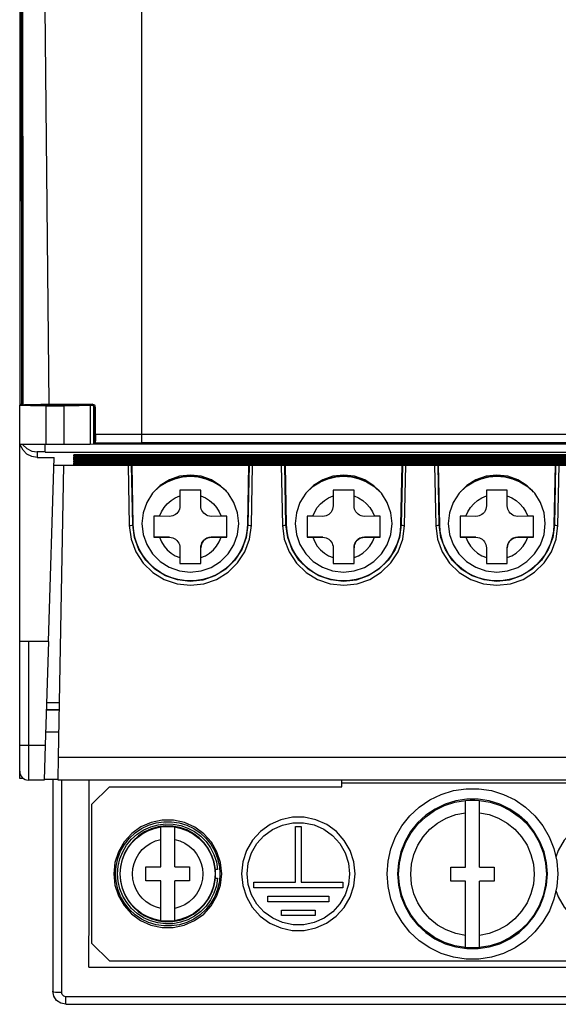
# Model space of a CAD drawing. Extents: x 0 to 420, y 0 to 297.
# Tile 13 of 27: x 186 to 202, y 114 to 143. Entities that reach past the tile are written whole.
import ezdxf

# ---------------------------------------------------------------- set-up
doc = ezdxf.new("R2010")
doc.units = 0
doc.header["$LTSCALE"] = 23.1
doc.layers.get('0').update_dxf_attribs({"linetype": 'CONTINUOUS'})

msp = doc.modelspace()

# ---------------------------------------------------------------- linework, layer by layer
at = {"color": 7, "linetype": 'CONTINUOUS'}
for p, q in [((189.633, 178.954), (189.633, 130.589)), ((186.16, 177.973), (186.192, 131.675)), ((186.193, 131.675), (186.161, 177.973)), ((186.133, 176.71), (186.133, 131.675)), ((186.192, 131.69), (186.133, 131.69)), ((186.133, 120.964), (186.133, 131.668)), ((186.192, 131.675), (186.193, 131.675)), ((186.193, 131.675), (186.225, 131.686)), ((186.663, 131.681), (186.658, 131.675)), ((186.663, 131.681), (186.75, 131.684)), ((186.663, 131.673), (186.663, 131.681)), ((186.742, 131.698), (186.965, 131.699)), ((186.883, 131.653), (187.408, 131.653)), ((186.883, 131.653), (186.883, 130.555)), ((186.965, 131.699), (188.211, 131.699)), ((187.408, 130.555), (187.408, 131.653)), ((187.515, 131.684), (187.602, 131.681)), ((187.602, 131.681), (187.607, 131.673)), ((187.602, 131.681), (187.602, 131.673)), ((188.158, 131.667), (188.115, 131.663)), ((188.158, 131.667), (188.179, 131.679)), ((188.158, 131.667), (188.158, 130.556)), ((188.211, 131.699), (188.174, 131.687)), ((188.174, 131.672), (188.225, 131.673)), ((188.25, 131.648), (188.25, 130.561)), ((188.261, 131.637), (188.274, 131.587)), ((188.274, 131.587), (188.311, 131.599)), ((188.274, 131.587), (188.275, 130.565)), ((188.311, 130.84), (188.311, 131.599)), ((188.311, 130.84), (189.633, 130.839)), ((189.633, 130.839), (218.633, 130.839)), ((186.218, 130.556), (186.227, 130.537)), ((186.862, 130.33), (186.862, 130.555)), ((186.883, 130.555), (187.408, 130.555)), ((188.158, 130.556), (188.25, 130.561)), ((188.25, 130.561), (209.512, 130.561)), ((188.275, 130.565), (188.299, 130.589)), ((188.275, 130.565), (217.782, 130.565)), ((188.299, 130.589), (189.633, 130.589)), ((218.633, 130.589), (189.633, 130.589)), ((186.862, 130.33), (186.633, 130.33)), ((186.633, 130.33), (186.633, 130.172)), ((186.862, 130.323), (218.933, 130.323)), ((187.686, 130.251), (216.929, 130.251)), ((187.699, 130.251), (187.686, 130.251)), ((187.686, 130.205), (187.686, 130.251)), ((216.916, 130.251), (187.699, 130.251)), ((186.633, 130.172), (187.123, 130.172)), ((186.961, 124.894), (187.127, 130.172)), ((187.686, 130.205), (187.828, 130.213)), ((216.929, 130.205), (187.686, 130.205)), ((187.686, 130.191), (216.929, 130.191)), ((187.699, 130.191), (187.686, 130.191)), ((187.686, 130.145), (187.686, 130.191)), ((187.686, 130.145), (187.828, 130.153)), ((216.929, 130.145), (187.686, 130.145)), ((187.686, 130.13), (216.929, 130.13)), ((187.699, 130.13), (187.686, 130.13)), ((187.686, 130.084), (187.686, 130.13)), ((187.686, 130.084), (187.828, 130.092)), ((216.929, 130.084), (187.686, 130.084)), ((187.686, 130.07), (216.929, 130.07)), ((187.699, 130.07), (187.686, 130.07)), ((187.686, 130.024), (187.686, 130.07)), ((187.686, 130.024), (187.828, 130.032)), ((216.929, 130.024), (187.686, 130.024)), ((187.686, 130.009), (216.929, 130.009)), ((187.699, 130.009), (187.686, 130.009)), ((187.686, 129.963), (187.686, 130.009)), ((187.686, 129.963), (187.828, 129.971)), ((216.929, 129.963), (187.686, 129.963)), ((216.916, 130.191), (187.699, 130.191)), ((216.916, 130.13), (187.699, 130.13)), ((216.916, 130.07), (187.699, 130.07)), ((216.916, 130.009), (187.699, 130.009)), ((187.12, 129.955), (217.133, 129.955)), ((187.123, 129.955), (217.133, 129.955)), ((187.387, 129.955), (187.24, 121.575)), ((189.245, 129.955), (189.279, 128.222)), ((189.379, 128.236), (189.345, 129.955)), ((189.394, 128.238), (189.36, 129.955)), ((192.705, 129.955), (192.671, 128.238)), ((192.72, 129.955), (192.686, 128.236)), ((192.786, 128.222), (192.82, 129.955)), ((193.645, 129.955), (193.679, 128.222)), ((193.779, 128.236), (193.745, 129.955)), ((193.794, 128.238), (193.76, 129.955)), ((197.105, 129.955), (197.071, 128.238)), ((197.12, 129.955), (197.086, 128.236)), ((197.186, 128.222), (197.22, 129.955)), ((198.045, 129.955), (198.079, 128.222)), ((198.179, 128.236), (198.145, 129.955)), ((198.194, 128.238), (198.16, 129.955)), ((201.505, 129.955), (201.471, 128.238)), ((201.52, 129.955), (201.486, 128.236)), ((201.586, 128.222), (201.62, 129.955)), ((189.993, 129.193), (190.007, 129.209)), ((191.333, 129.233), (190.733, 129.233)), ((190.733, 129.233), (190.733, 128.782)), ((191.333, 128.782), (191.333, 129.233)), ((192.079, 129.185), (192.057, 129.21)), ((194.393, 129.193), (194.407, 129.209)), ((195.733, 129.233), (195.133, 129.233)), ((195.133, 129.233), (195.133, 128.782)), ((195.733, 128.782), (195.733, 129.233)), ((196.479, 129.185), (196.457, 129.21)), ((198.793, 129.193), (198.807, 129.209)), ((200.133, 129.233), (199.533, 129.233)), ((199.533, 129.233), (199.533, 128.782)), ((200.133, 128.782), (200.133, 129.233)), ((200.879, 129.185), (200.857, 129.21)), ((190.147, 128.483), (189.983, 128.483)), ((189.983, 128.483), (189.983, 127.883)), ((190.433, 128.482), (190.147, 128.483)), ((191.918, 128.483), (191.633, 128.482)), ((192.083, 128.483), (191.918, 128.483)), ((192.083, 127.883), (192.083, 128.483)), ((194.547, 128.483), (194.383, 128.483)), ((194.383, 128.483), (194.383, 127.883)), ((194.833, 128.482), (194.547, 128.483)), ((196.318, 128.483), (196.033, 128.482)), ((196.483, 128.483), (196.318, 128.483)), ((196.483, 127.883), (196.483, 128.483)), ((198.947, 128.483), (198.783, 128.483)), ((198.783, 128.483), (198.783, 127.883)), ((199.233, 128.482), (198.947, 128.483)), ((200.718, 128.483), (200.433, 128.482)), ((200.883, 128.483), (200.718, 128.483)), ((200.883, 127.883), (200.883, 128.483)), ((189.379, 128.236), (189.394, 128.238)), ((192.671, 128.238), (192.686, 128.236)), ((193.779, 128.236), (193.794, 128.238)), ((197.071, 128.238), (197.086, 128.236)), ((198.179, 128.236), (198.194, 128.238)), ((201.471, 128.238), (201.486, 128.236)), ((190.433, 127.883), (189.983, 127.883)), ((189.983, 127.883), (190.147, 127.883)), ((190.147, 127.883), (190.433, 127.882)), ((190.433, 127.882), (190.433, 127.883)), ((191.633, 127.882), (191.918, 127.883)), ((192.083, 127.883), (191.633, 127.883)), ((191.633, 127.883), (191.633, 127.882)), ((191.918, 127.883), (192.083, 127.883)), ((194.833, 127.883), (194.383, 127.883)), ((194.383, 127.883), (194.547, 127.883)), ((194.547, 127.883), (194.833, 127.882)), ((194.833, 127.882), (194.833, 127.883)), ((196.033, 127.882), (196.318, 127.883)), ((196.483, 127.883), (196.033, 127.883)), ((196.033, 127.883), (196.033, 127.882)), ((196.318, 127.883), (196.483, 127.883)), ((199.233, 127.883), (198.783, 127.883)), ((198.783, 127.883), (198.947, 127.883)), ((198.947, 127.883), (199.233, 127.882)), ((199.233, 127.882), (199.233, 127.883)), ((200.433, 127.882), (200.718, 127.883)), ((200.883, 127.883), (200.433, 127.883)), ((200.433, 127.883), (200.433, 127.882)), ((200.718, 127.883), (200.883, 127.883)), ((190.733, 127.582), (190.733, 127.133)), ((191.333, 127.133), (191.333, 127.582)), ((195.133, 127.582), (195.133, 127.133)), ((195.733, 127.133), (195.733, 127.582)), ((199.533, 127.582), (199.533, 127.133)), ((200.133, 127.133), (200.133, 127.582)), ((190.733, 127.133), (191.333, 127.133)), ((195.133, 127.133), (195.733, 127.133)), ((199.533, 127.133), (200.133, 127.133)), ((186.961, 124.894), (186.133, 124.894)), ((186.383, 124.894), (186.383, 120.916)), ((186.961, 124.894), (186.867, 121.914)), ((186.899, 122.934), (187.264, 122.934)), ((187.264, 122.934), (186.899, 122.934)), ((187.267, 123.135), (186.905, 123.135)), ((187.253, 122.292), (186.879, 122.292)), ((186.867, 121.914), (186.836, 120.916)), ((187.24, 121.575), (187.229, 120.918)), ((187.24, 121.575), (216.755, 121.575)), ((186.244, 120.964), (186.133, 120.964)), ((186.836, 120.916), (186.383, 120.916)), ((187.229, 120.929), (186.836, 120.929)), ((187.083, 120.937), (187.083, 114.856)), ((187.229, 120.918), (216.755, 120.918)), ((187.333, 120.918), (187.333, 114.825)), ((195.383, 120.724), (195.383, 120.918)), ((188.208, 120.224), (188.708, 120.724)), ((188.708, 120.724), (188.708, 120.726)), ((188.708, 120.724), (195.383, 120.724)), ((207.883, 120.826), (195.383, 120.826)), ((188.208, 116.224), (188.208, 120.224)), ((198.933, 118.419), (198.933, 120.333)), ((199.333, 118.419), (199.333, 120.333)), ((190.183, 118.423), (190.183, 119.57)), ((190.583, 118.423), (190.583, 119.57)), ((194.053, 119.586), (194.213, 119.586)), ((194.053, 117.986), (194.053, 119.586)), ((194.213, 119.586), (194.213, 117.986)), ((189.758, 118.423), (190.183, 118.423)), ((189.758, 118.023), (189.758, 118.423)), ((190.583, 118.423), (191.008, 118.423)), ((191.008, 118.423), (191.008, 118.023)), ((198.508, 118.419), (198.933, 118.419)), ((198.508, 118.019), (198.508, 118.419)), ((199.333, 118.419), (199.758, 118.419)), ((199.758, 118.419), (199.758, 118.019)), ((191.815, 118.35), (191.752, 118.35)), ((191.752, 118.1), (191.815, 118.1)), ((190.183, 118.024), (189.758, 118.024)), ((190.183, 118.023), (189.758, 118.023)), ((190.183, 116.877), (190.183, 118.023)), ((191.008, 118.024), (190.583, 118.024)), ((191.008, 118.023), (190.583, 118.023)), ((190.583, 116.877), (190.583, 118.023)), ((192.853, 117.986), (194.053, 117.986)), ((192.853, 117.826), (192.853, 117.986)), ((195.413, 117.826), (192.853, 117.826)), ((194.213, 117.986), (195.413, 117.986)), ((195.413, 117.986), (195.413, 117.826)), ((198.933, 118.019), (198.508, 118.019)), ((198.933, 116.106), (198.933, 118.019)), ((199.758, 118.019), (199.333, 118.019)), ((199.333, 116.106), (199.333, 118.019)), ((193.253, 117.586), (195.013, 117.586)), ((193.253, 117.426), (193.253, 117.586)), ((195.013, 117.586), (195.013, 117.426)), ((195.013, 117.426), (193.253, 117.426)), ((193.653, 117.186), (194.613, 117.186)), ((193.653, 117.026), (193.653, 117.186)), ((194.613, 117.026), (193.653, 117.026)), ((194.613, 117.186), (194.613, 117.026)), ((188.708, 115.724), (188.208, 116.224)), ((188.121, 115.549), (214.394, 115.549)), ((188.708, 115.724), (213.808, 115.724)), ((215.058, 114.7), (187.458, 114.7)), ((187.458, 114.481), (187.458, 114.7)), ((187.458, 114.481), (215.058, 114.481))]:
    msp.add_line(p, q, dxfattribs=at)
for points in [[(186.184, 177.973), (186.199, 162.544), (186.213, 147.115), (186.225, 131.686)], [(186.516, 177.973), (186.657, 163.274), (186.807, 147.849), (186.965, 131.699)], [(186.882, 131.653), (186.65, 131.654), (186.441, 131.656), (186.276, 131.659), (186.169, 131.663), (186.133, 131.668)], [(186.225, 131.686), (186.271, 131.69), (186.38, 131.694), (186.541, 131.696), (186.742, 131.698)], [(187.658, 131.673), (187.626, 131.669), (187.535, 131.666), (187.397, 131.664), (187.226, 131.663), (187.044, 131.663), (186.872, 131.664), (186.732, 131.666), (186.639, 131.669), (186.608, 131.673)], [(186.75, 131.684), (186.883, 131.686), (187.046, 131.687), (187.219, 131.687), (187.382, 131.686), (187.515, 131.684)], [(188.115, 131.663), (188.005, 131.659), (187.841, 131.656), (187.636, 131.654), (187.408, 131.653)], [(188.174, 131.687), (188.225, 131.673), (188.261, 131.637)], [(188.311, 131.599), (188.298, 131.649), (188.261, 131.685), (188.211, 131.699)], [(188.311, 130.84), (188.31, 130.746), (188.308, 130.667), (188.304, 130.612), (188.299, 130.589)], [(186.133, 130.556), (186.169, 130.556), (186.276, 130.555), (186.441, 130.555), (186.65, 130.555), (186.883, 130.555)], [(186.633, 130.172), (186.478, 130.197), (186.339, 130.267), (186.229, 130.378), (186.157, 130.518), (186.151, 130.559)], [(186.227, 130.537), (186.339, 130.425), (186.479, 130.354), (186.633, 130.33)], [(187.408, 130.555), (187.636, 130.555), (187.841, 130.555), (188.005, 130.555), (188.115, 130.556), (188.158, 130.556)], [(187.828, 130.213), (187.964, 130.233), (188.036, 130.251)], [(187.828, 130.153), (187.964, 130.173), (188.036, 130.191)], [(187.828, 130.092), (187.964, 130.113), (188.036, 130.13)], [(187.828, 130.032), (187.964, 130.052), (188.036, 130.07)], [(187.828, 129.971), (187.964, 129.992), (188.036, 130.009)], [(192.425, 128.275), (192.39, 128.586), (192.286, 128.88), (192.121, 129.143), (191.903, 129.362), (191.64, 129.528), (191.346, 129.631), (191.036, 129.667), (190.726, 129.633), (190.432, 129.531), (190.168, 129.366), (189.948, 129.148), (189.78, 128.883), (189.676, 128.587), (189.64, 128.275)], [(190.007, 129.209), (190.18, 129.357), (190.374, 129.476), (190.584, 129.563), (190.806, 129.616), (191.033, 129.634), (191.259, 129.616), (191.481, 129.563), (191.691, 129.476), (191.885, 129.357)], [(192.057, 129.21), (191.883, 129.359), (191.688, 129.478), (191.477, 129.565), (191.256, 129.617), (191.029, 129.635), (190.803, 129.616), (190.582, 129.563), (190.373, 129.476), (190.179, 129.357)], [(196.825, 128.275), (196.79, 128.586), (196.686, 128.88), (196.521, 129.143), (196.303, 129.362), (196.04, 129.528), (195.746, 129.631), (195.436, 129.667), (195.126, 129.633), (194.832, 129.531), (194.568, 129.366), (194.348, 129.148), (194.18, 128.883), (194.076, 128.587), (194.04, 128.275)], [(194.407, 129.209), (194.58, 129.357), (194.774, 129.476), (194.984, 129.563), (195.206, 129.616), (195.433, 129.634), (195.659, 129.616), (195.881, 129.563), (196.091, 129.476), (196.285, 129.357)], [(196.457, 129.21), (196.283, 129.359), (196.088, 129.478), (195.877, 129.565), (195.656, 129.617), (195.429, 129.635), (195.203, 129.616), (194.982, 129.563), (194.773, 129.476), (194.579, 129.357)], [(201.225, 128.275), (201.19, 128.586), (201.086, 128.88), (200.921, 129.143), (200.703, 129.362), (200.44, 129.528), (200.146, 129.631), (199.836, 129.667), (199.526, 129.633), (199.232, 129.531), (198.968, 129.366), (198.748, 129.148), (198.58, 128.883), (198.476, 128.587), (198.44, 128.275)], [(198.807, 129.209), (198.98, 129.357), (199.174, 129.476), (199.384, 129.563), (199.606, 129.616), (199.833, 129.634), (200.059, 129.616), (200.281, 129.563), (200.491, 129.476), (200.685, 129.357)], [(200.857, 129.21), (200.683, 129.359), (200.488, 129.478), (200.277, 129.565), (200.056, 129.617), (199.829, 129.635), (199.603, 129.616), (199.382, 129.563), (199.173, 129.476), (198.979, 129.357)], [(190.179, 129.357), (190.007, 129.209), (189.988, 129.188)], [(191.885, 129.357), (192.058, 129.209), (192.075, 129.19)], [(194.579, 129.357), (194.407, 129.209), (194.388, 129.188)], [(196.285, 129.357), (196.458, 129.209), (196.475, 129.19)], [(198.979, 129.357), (198.807, 129.209), (198.788, 129.188)], [(200.685, 129.357), (200.858, 129.209), (200.875, 129.19)], [(190.147, 128.483), (190.203, 128.614), (190.278, 128.735), (190.371, 128.844), (190.48, 128.937), (190.601, 129.012), (190.733, 129.068)], [(191.333, 129.068), (191.464, 129.012), (191.585, 128.937), (191.694, 128.844), (191.787, 128.735), (191.862, 128.614), (191.918, 128.483)], [(194.547, 128.483), (194.603, 128.614), (194.678, 128.735), (194.771, 128.844), (194.88, 128.937), (195.001, 129.012), (195.133, 129.068)], [(195.733, 129.068), (195.864, 129.012), (195.985, 128.937), (196.094, 128.844), (196.187, 128.735), (196.262, 128.614), (196.318, 128.483)], [(198.947, 128.483), (199.003, 128.614), (199.078, 128.735), (199.171, 128.844), (199.28, 128.937), (199.401, 129.012), (199.533, 129.068)], [(200.133, 129.068), (200.264, 129.012), (200.385, 128.937), (200.494, 128.844), (200.587, 128.735), (200.662, 128.614), (200.718, 128.483)], [(190.733, 128.782), (190.728, 128.732), (190.717, 128.686), (190.699, 128.644), (190.674, 128.604), (190.642, 128.568), (190.606, 128.538), (190.568, 128.515), (190.528, 128.498), (190.483, 128.487), (190.433, 128.482)], [(191.633, 128.482), (191.58, 128.487), (191.534, 128.499), (191.493, 128.517), (191.454, 128.541), (191.418, 128.573), (191.387, 128.609), (191.364, 128.649), (191.347, 128.69), (191.336, 128.735), (191.333, 128.782)], [(195.133, 128.782), (195.128, 128.732), (195.117, 128.686), (195.099, 128.644), (195.074, 128.604), (195.042, 128.568), (195.006, 128.538), (194.968, 128.515), (194.928, 128.498), (194.883, 128.487), (194.833, 128.482)], [(196.033, 128.482), (195.98, 128.487), (195.934, 128.499), (195.893, 128.517), (195.854, 128.541), (195.818, 128.573), (195.787, 128.609), (195.764, 128.649), (195.747, 128.69), (195.736, 128.735), (195.733, 128.782)], [(199.533, 128.782), (199.528, 128.732), (199.517, 128.686), (199.499, 128.644), (199.474, 128.604), (199.442, 128.568), (199.406, 128.538), (199.368, 128.515), (199.328, 128.498), (199.283, 128.487), (199.233, 128.482)], [(200.433, 128.482), (200.38, 128.487), (200.334, 128.499), (200.293, 128.517), (200.254, 128.541), (200.218, 128.573), (200.187, 128.609), (200.164, 128.649), (200.147, 128.69), (200.136, 128.735), (200.133, 128.782)], [(189.64, 128.275), (189.676, 127.964), (189.779, 127.67), (189.944, 127.407), (190.162, 127.189), (190.425, 127.023), (190.719, 126.919), (191.029, 126.883), (191.339, 126.917), (191.633, 127.019), (191.897, 127.184), (192.117, 127.402), (192.285, 127.667), (192.389, 127.963), (192.425, 128.275)], [(194.04, 128.275), (194.076, 127.964), (194.179, 127.67), (194.344, 127.407), (194.562, 127.189), (194.825, 127.023), (195.119, 126.919), (195.429, 126.883), (195.739, 126.917), (196.033, 127.019), (196.297, 127.184), (196.517, 127.402), (196.685, 127.667), (196.789, 127.963), (196.825, 128.275)], [(198.44, 128.275), (198.476, 127.964), (198.579, 127.67), (198.744, 127.407), (198.962, 127.189), (199.225, 127.023), (199.519, 126.919), (199.829, 126.883), (200.139, 126.917), (200.433, 127.019), (200.697, 127.184), (200.917, 127.402), (201.085, 127.667), (201.189, 127.963), (201.225, 128.275)], [(189.279, 128.222), (189.316, 128.224), (189.348, 128.227), (189.37, 128.231), (189.379, 128.236)], [(189.279, 128.222), (189.331, 127.832), (189.467, 127.466), (189.678, 127.142), (189.954, 126.874), (190.285, 126.671), (190.651, 126.545), (191.037, 126.503), (191.421, 126.547), (191.786, 126.673), (192.114, 126.876), (192.388, 127.144), (192.598, 127.466), (192.734, 127.832), (192.786, 128.222)], [(192.686, 128.236), (192.638, 127.873), (192.511, 127.528), (192.311, 127.221), (192.049, 126.965), (191.736, 126.773), (191.391, 126.655), (191.028, 126.616), (190.666, 126.657), (190.322, 126.776), (190.012, 126.968), (189.752, 127.222), (189.554, 127.529), (189.427, 127.872), (189.379, 128.236)], [(192.671, 128.238), (192.657, 128.057), (192.624, 127.878), (192.57, 127.704), (192.498, 127.537), (192.408, 127.379), (192.3, 127.232), (192.178, 127.098), (192.041, 126.979), (191.892, 126.875), (191.733, 126.789), (191.566, 126.721), (191.391, 126.672), (191.213, 126.642), (191.033, 126.632), (190.852, 126.642), (190.674, 126.672), (190.5, 126.721), (190.332, 126.789), (190.173, 126.875), (190.024, 126.979), (189.887, 127.098), (189.765, 127.232), (189.657, 127.379), (189.567, 127.537), (189.495, 127.704), (189.441, 127.878), (189.408, 128.057), (189.394, 128.238)], [(192.686, 128.236), (192.694, 128.232), (192.715, 128.227), (192.747, 128.224), (192.786, 128.222)], [(193.679, 128.222), (193.716, 128.224), (193.748, 128.227), (193.77, 128.231), (193.779, 128.236)], [(193.679, 128.222), (193.731, 127.832), (193.867, 127.466), (194.078, 127.142), (194.354, 126.874), (194.685, 126.671), (195.051, 126.545), (195.437, 126.503), (195.821, 126.547), (196.186, 126.673), (196.514, 126.876), (196.788, 127.144), (196.998, 127.466), (197.134, 127.832), (197.186, 128.222)], [(197.086, 128.236), (197.038, 127.873), (196.911, 127.528), (196.711, 127.221), (196.449, 126.965), (196.136, 126.773), (195.791, 126.655), (195.428, 126.616), (195.066, 126.657), (194.722, 126.776), (194.412, 126.968), (194.152, 127.222), (193.954, 127.529), (193.827, 127.872), (193.779, 128.236)], [(197.071, 128.238), (197.057, 128.057), (197.024, 127.878), (196.97, 127.704), (196.898, 127.537), (196.808, 127.379), (196.7, 127.232), (196.578, 127.098), (196.441, 126.979), (196.292, 126.875), (196.133, 126.789), (195.966, 126.721), (195.791, 126.672), (195.613, 126.642), (195.433, 126.632), (195.252, 126.642), (195.074, 126.672), (194.9, 126.721), (194.732, 126.789), (194.573, 126.875), (194.424, 126.979), (194.287, 127.098), (194.165, 127.232), (194.057, 127.379), (193.967, 127.537), (193.895, 127.704), (193.841, 127.878), (193.808, 128.057), (193.794, 128.238)], [(197.086, 128.236), (197.094, 128.232), (197.115, 128.227), (197.147, 128.224), (197.186, 128.222)], [(198.079, 128.222), (198.116, 128.224), (198.148, 128.227), (198.17, 128.231), (198.179, 128.236)], [(198.079, 128.222), (198.131, 127.832), (198.267, 127.466), (198.478, 127.142), (198.754, 126.874), (199.085, 126.671), (199.451, 126.545), (199.837, 126.503), (200.221, 126.547), (200.586, 126.673), (200.914, 126.876), (201.188, 127.144), (201.398, 127.466), (201.534, 127.832), (201.586, 128.222)], [(201.486, 128.236), (201.438, 127.873), (201.311, 127.528), (201.111, 127.221), (200.849, 126.965), (200.536, 126.773), (200.191, 126.655), (199.828, 126.616), (199.466, 126.657), (199.122, 126.776), (198.812, 126.968), (198.552, 127.222), (198.354, 127.529), (198.227, 127.872), (198.179, 128.236)], [(201.471, 128.238), (201.457, 128.057), (201.424, 127.878), (201.37, 127.704), (201.298, 127.537), (201.208, 127.379), (201.1, 127.232), (200.978, 127.098), (200.841, 126.979), (200.692, 126.875), (200.533, 126.789), (200.366, 126.721), (200.191, 126.672), (200.013, 126.642), (199.833, 126.632), (199.652, 126.642), (199.474, 126.672), (199.3, 126.721), (199.132, 126.789), (198.973, 126.875), (198.824, 126.979), (198.687, 127.098), (198.565, 127.232), (198.457, 127.379), (198.367, 127.537), (198.295, 127.704), (198.241, 127.878), (198.208, 128.057), (198.194, 128.238)], [(201.486, 128.236), (201.494, 128.232), (201.515, 128.227), (201.547, 128.224), (201.586, 128.222)], [(190.147, 127.883), (190.203, 127.751), (190.278, 127.63), (190.371, 127.521), (190.48, 127.428), (190.601, 127.353), (190.733, 127.297)], [(190.433, 127.882), (190.485, 127.878), (190.531, 127.866), (190.572, 127.848), (190.611, 127.823), (190.647, 127.792), (190.678, 127.755), (190.701, 127.716), (190.718, 127.675), (190.729, 127.63), (190.733, 127.582)], [(191.633, 127.883), (191.565, 127.875), (191.502, 127.853), (191.445, 127.817), (191.398, 127.77), (191.362, 127.713), (191.34, 127.65), (191.333, 127.583)], [(191.333, 127.297), (191.464, 127.353), (191.585, 127.428), (191.694, 127.521), (191.787, 127.63), (191.862, 127.751), (191.918, 127.883)], [(191.333, 127.582), (191.337, 127.632), (191.349, 127.679), (191.366, 127.721), (191.391, 127.761), (191.423, 127.797), (191.459, 127.827), (191.497, 127.85), (191.537, 127.867), (191.582, 127.878), (191.633, 127.882)], [(194.547, 127.883), (194.603, 127.751), (194.678, 127.63), (194.771, 127.521), (194.88, 127.428), (195.001, 127.353), (195.133, 127.297)], [(194.833, 127.882), (194.885, 127.878), (194.931, 127.866), (194.972, 127.848), (195.011, 127.823), (195.047, 127.792), (195.078, 127.755), (195.101, 127.716), (195.118, 127.675), (195.129, 127.63), (195.133, 127.582)], [(196.033, 127.883), (195.965, 127.875), (195.902, 127.853), (195.845, 127.817), (195.798, 127.77), (195.762, 127.713), (195.74, 127.65), (195.733, 127.583)], [(195.733, 127.297), (195.864, 127.353), (195.985, 127.428), (196.094, 127.521), (196.187, 127.63), (196.262, 127.751), (196.318, 127.883)], [(195.733, 127.582), (195.737, 127.632), (195.749, 127.679), (195.766, 127.721), (195.791, 127.761), (195.823, 127.797), (195.859, 127.827), (195.897, 127.85), (195.937, 127.867), (195.982, 127.878), (196.033, 127.882)], [(198.947, 127.883), (199.003, 127.751), (199.078, 127.63), (199.171, 127.521), (199.28, 127.428), (199.401, 127.353), (199.533, 127.297)], [(199.233, 127.882), (199.285, 127.878), (199.331, 127.866), (199.372, 127.848), (199.411, 127.823), (199.447, 127.792), (199.478, 127.755), (199.501, 127.716), (199.518, 127.675), (199.529, 127.63), (199.533, 127.582)], [(200.433, 127.883), (200.365, 127.875), (200.302, 127.853), (200.245, 127.817), (200.198, 127.77), (200.162, 127.713), (200.14, 127.65), (200.133, 127.583)], [(200.133, 127.297), (200.264, 127.353), (200.385, 127.428), (200.494, 127.521), (200.587, 127.63), (200.662, 127.751), (200.718, 127.883)], [(200.133, 127.582), (200.137, 127.632), (200.149, 127.679), (200.166, 127.721), (200.191, 127.761), (200.223, 127.797), (200.259, 127.827), (200.297, 127.85), (200.337, 127.867), (200.382, 127.878), (200.433, 127.882)], [(186.133, 121.915), (186.152, 121.915), (186.206, 121.914), (186.287, 121.914), (186.867, 121.914)], [(188.121, 115.549), (188.124, 117.35), (188.128, 119.152), (188.132, 120.918)], [(196.683, 118.223), (196.71, 118.589), (196.792, 118.946), (196.925, 119.287), (197.108, 119.603), (197.337, 119.89), (197.605, 120.139), (197.908, 120.345), (198.237, 120.504), (198.587, 120.612), (198.949, 120.666), (199.314, 120.666), (199.676, 120.612), (200.026, 120.505), (200.356, 120.346), (200.658, 120.14), (200.926, 119.892), (201.155, 119.606), (201.338, 119.289), (201.473, 118.948), (201.555, 118.59), (201.583, 118.223)], [(201.283, 118.222), (201.258, 118.543), (201.187, 118.856), (201.069, 119.155), (200.909, 119.433), (200.709, 119.684), (200.473, 119.903), (200.208, 120.084), (199.919, 120.223), (199.612, 120.318), (199.294, 120.366), (198.973, 120.366), (198.655, 120.318), (198.348, 120.224), (198.059, 120.085), (197.794, 119.904), (197.558, 119.686), (197.358, 119.435), (197.197, 119.158), (197.079, 118.858), (197.007, 118.543), (196.983, 118.222)], [(197.011, 118.219), (197.034, 118.531), (197.103, 118.837), (197.216, 119.129), (197.37, 119.401), (197.563, 119.647), (197.79, 119.862), (198.047, 120.042), (198.327, 120.182), (198.624, 120.279), (198.933, 120.331)], [(198.933, 120.333), (199.066, 120.341), (199.199, 120.341), (199.333, 120.333)], [(199.332, 120.331), (199.641, 120.279), (199.938, 120.182), (200.218, 120.042), (200.475, 119.862), (200.702, 119.647), (200.895, 119.401), (201.049, 119.129), (201.162, 118.837), (201.231, 118.531), (201.254, 118.219)], [(195.765, 118.226), (195.729, 118.565), (195.624, 118.89), (195.453, 119.186), (195.226, 119.438), (194.95, 119.639), (194.638, 119.778), (194.305, 119.849), (193.964, 119.85), (193.631, 119.779), (193.32, 119.641), (193.043, 119.442), (192.815, 119.19), (192.643, 118.893), (192.536, 118.567), (192.5, 118.226)], [(197.361, 118.219), (197.384, 118.505), (197.453, 118.783), (197.566, 119.046), (197.72, 119.288), (197.911, 119.502), (198.133, 119.682), (198.382, 119.824), (198.651, 119.924), (198.933, 119.979)], [(199.333, 119.979), (199.614, 119.924), (199.883, 119.824), (200.132, 119.682), (200.354, 119.502), (200.545, 119.288), (200.699, 119.046), (200.812, 118.783), (200.881, 118.505), (200.904, 118.219)], [(204.715, 118.226), (204.679, 118.565), (204.574, 118.89), (204.403, 119.186), (204.176, 119.438), (203.9, 119.639), (203.588, 119.778), (203.255, 119.849), (202.914, 119.85), (202.581, 119.779), (202.27, 119.641), (201.993, 119.442), (201.765, 119.19), (201.593, 118.893), (201.53, 118.701)], [(191.933, 118.226), (191.899, 118.548), (191.798, 118.857), (191.636, 119.137), (191.421, 119.376), (191.16, 119.567), (190.863, 119.699), (190.546, 119.767), (190.223, 119.767), (189.906, 119.701), (189.611, 119.57), (189.348, 119.38), (189.132, 119.141), (188.968, 118.86), (188.867, 118.55), (188.833, 118.226)], [(188.883, 118.225), (188.899, 118.449), (188.949, 118.668), (189.031, 118.876), (189.143, 119.07), (189.283, 119.245), (189.447, 119.398), (189.633, 119.524), (189.834, 119.621), (190.048, 119.687), (190.27, 119.721), (190.494, 119.721), (190.715, 119.688), (190.929, 119.622), (191.131, 119.525), (191.316, 119.399), (191.481, 119.247), (191.621, 119.072), (191.733, 118.878), (191.815, 118.669), (191.866, 118.449), (191.883, 118.225)], [(188.945, 118.225), (188.962, 118.443), (189.011, 118.657), (189.093, 118.86), (189.204, 119.048), (189.344, 119.219), (189.509, 119.366), (189.694, 119.486), (189.894, 119.577), (190.106, 119.635), (190.323, 119.661), (190.542, 119.653), (190.757, 119.613), (190.963, 119.54), (191.156, 119.437), (191.331, 119.305), (191.484, 119.148), (191.611, 118.971), (191.71, 118.776), (191.779, 118.567), (191.815, 118.35)], [(191.752, 118.35), (191.717, 118.556), (191.651, 118.755), (191.556, 118.941), (191.434, 119.111), (191.286, 119.261), (191.117, 119.387), (190.931, 119.486), (190.733, 119.554), (190.526, 119.592), (190.317, 119.598), (190.11, 119.572), (189.908, 119.515), (189.718, 119.429), (189.544, 119.314), (189.388, 119.174), (189.255, 119.012), (189.149, 118.833), (189.071, 118.639), (189.024, 118.434), (189.008, 118.225)], [(189.022, 118.223), (189.036, 118.416), (189.077, 118.605), (189.145, 118.787), (189.237, 118.957), (189.353, 119.112), (189.489, 119.249), (189.643, 119.365), (189.813, 119.458), (189.994, 119.527), (190.183, 119.569)], [(190.183, 119.57), (190.316, 119.583), (190.449, 119.583), (190.583, 119.57)], [(190.582, 119.569), (190.771, 119.527), (190.952, 119.458), (191.122, 119.365), (191.276, 119.249), (191.413, 119.112), (191.528, 118.957), (191.62, 118.787), (191.688, 118.605), (191.729, 118.416), (191.743, 118.223)], [(192.66, 118.226), (192.692, 118.532), (192.788, 118.825), (192.941, 119.091), (193.145, 119.318), (193.394, 119.499), (193.675, 119.625), (193.976, 119.69), (194.284, 119.69), (194.585, 119.627), (194.866, 119.502), (195.115, 119.323), (195.321, 119.096), (195.476, 118.828), (195.572, 118.534), (195.605, 118.226)], [(189.372, 118.223), (189.384, 118.376), (189.419, 118.526), (189.476, 118.669), (189.554, 118.801), (189.652, 118.92), (189.766, 119.023), (189.894, 119.107), (190.034, 119.171), (190.183, 119.213)], [(190.583, 119.213), (190.731, 119.171), (190.871, 119.107), (190.999, 119.023), (191.113, 118.92), (191.211, 118.801), (191.289, 118.669), (191.346, 118.526), (191.381, 118.376), (191.393, 118.223)], [(188.833, 118.226), (188.866, 117.903), (188.967, 117.595), (189.129, 117.314), (189.344, 117.075), (189.605, 116.885), (189.902, 116.752), (190.219, 116.684), (190.542, 116.684), (190.859, 116.751), (191.154, 116.882), (191.417, 117.071), (191.633, 117.31), (191.797, 117.592), (191.898, 117.902), (191.933, 118.226)], [(191.883, 118.225), (191.866, 118.001), (191.816, 117.783), (191.734, 117.574), (191.622, 117.38), (191.482, 117.205), (191.318, 117.052), (191.132, 116.926), (190.931, 116.829), (190.717, 116.763), (190.495, 116.729), (190.271, 116.729), (190.05, 116.763), (189.836, 116.828), (189.634, 116.925), (189.449, 117.051), (189.284, 117.204), (189.144, 117.379), (189.032, 117.572), (188.95, 117.782), (188.899, 118.001), (188.883, 118.225)], [(191.815, 118.1), (191.779, 117.884), (191.711, 117.675), (191.612, 117.479), (191.485, 117.302), (191.33, 117.144), (191.154, 117.012), (190.959, 116.908), (190.752, 116.835), (190.536, 116.795), (190.317, 116.789), (190.099, 116.815), (189.889, 116.875), (189.69, 116.965), (189.507, 117.085), (189.344, 117.231), (189.205, 117.401), (189.094, 117.588), (189.012, 117.791), (188.962, 118.005), (188.945, 118.225)], [(189.008, 118.225), (189.023, 118.016), (189.071, 117.812), (189.149, 117.618), (189.255, 117.438), (189.388, 117.275), (189.545, 117.134), (189.722, 117.019), (189.913, 116.932), (190.115, 116.876), (190.323, 116.851), (190.532, 116.858), (190.737, 116.896), (190.934, 116.965), (191.119, 117.064), (191.287, 117.189), (191.434, 117.338), (191.555, 117.507), (191.651, 117.693), (191.717, 117.892), (191.752, 118.1)], [(190.183, 116.878), (189.994, 116.92), (189.813, 116.988), (189.643, 117.082), (189.489, 117.198), (189.353, 117.335), (189.237, 117.49), (189.145, 117.66), (189.077, 117.841), (189.036, 118.03), (189.022, 118.223)], [(190.183, 117.233), (190.034, 117.274), (189.894, 117.338), (189.766, 117.423), (189.652, 117.525), (189.554, 117.644), (189.476, 117.777), (189.419, 117.919), (189.384, 118.069), (189.372, 118.223)], [(191.743, 118.223), (191.729, 118.03), (191.688, 117.841), (191.62, 117.66), (191.528, 117.49), (191.413, 117.335), (191.276, 117.198), (191.122, 117.082), (190.952, 116.988), (190.771, 116.92), (190.582, 116.878)], [(191.393, 118.223), (191.381, 118.069), (191.346, 117.919), (191.289, 117.777), (191.211, 117.644), (191.113, 117.525), (190.999, 117.423), (190.871, 117.338), (190.731, 117.274), (190.583, 117.233)], [(191.758, 118.225), (191.757, 118.266), (191.755, 118.308), (191.752, 118.35)], [(191.752, 118.1), (191.755, 118.141), (191.757, 118.183), (191.758, 118.225)], [(192.5, 118.226), (192.536, 117.886), (192.641, 117.561), (192.812, 117.266), (193.039, 117.014), (193.315, 116.813), (193.627, 116.674), (193.96, 116.602), (194.301, 116.602), (194.634, 116.672), (194.945, 116.81), (195.222, 117.01), (195.45, 117.262), (195.622, 117.558), (195.729, 117.885), (195.765, 118.226)], [(195.605, 118.226), (195.573, 117.919), (195.477, 117.626), (195.324, 117.36), (195.12, 117.133), (194.871, 116.952), (194.59, 116.826), (194.289, 116.762), (193.981, 116.761), (193.68, 116.824), (193.399, 116.949), (193.15, 117.129), (192.944, 117.356), (192.789, 117.623), (192.693, 117.918), (192.66, 118.226)], [(201.583, 118.223), (201.555, 117.858), (201.473, 117.5), (201.34, 117.16), (201.157, 116.843), (200.928, 116.557), (200.66, 116.307), (200.357, 116.101), (200.028, 115.943), (199.678, 115.835), (199.317, 115.78), (198.951, 115.78), (198.589, 115.834), (198.239, 115.942), (197.91, 116.1), (197.607, 116.306), (197.339, 116.555), (197.11, 116.841), (196.927, 117.157), (196.792, 117.499), (196.71, 117.857), (196.683, 118.223)], [(196.983, 118.222), (197.007, 117.901), (197.078, 117.588), (197.196, 117.288), (197.356, 117.011), (197.556, 116.76), (197.792, 116.541), (198.057, 116.36), (198.346, 116.221), (198.653, 116.126), (198.971, 116.078), (199.292, 116.078), (199.61, 116.126), (199.917, 116.22), (200.206, 116.359), (200.471, 116.54), (200.707, 116.758), (200.907, 117.008), (201.068, 117.286), (201.186, 117.586), (201.258, 117.901), (201.283, 118.222)], [(198.933, 116.107), (198.624, 116.16), (198.327, 116.257), (198.047, 116.397), (197.79, 116.576), (197.563, 116.792), (197.37, 117.038), (197.216, 117.31), (197.103, 117.602), (197.034, 117.907), (197.011, 118.219)], [(198.933, 116.459), (198.651, 116.514), (198.382, 116.614), (198.133, 116.756), (197.911, 116.936), (197.72, 117.15), (197.566, 117.391), (197.453, 117.654), (197.384, 117.933), (197.361, 118.219)], [(201.254, 118.219), (201.231, 117.907), (201.162, 117.602), (201.049, 117.31), (200.895, 117.038), (200.702, 116.792), (200.475, 116.576), (200.218, 116.397), (199.938, 116.257), (199.641, 116.16), (199.332, 116.107)], [(200.904, 118.219), (200.881, 117.933), (200.812, 117.654), (200.699, 117.391), (200.545, 117.15), (200.354, 116.936), (200.132, 116.756), (199.883, 116.614), (199.614, 116.514), (199.333, 116.459)], [(201.53, 117.749), (201.591, 117.561), (201.762, 117.266), (201.989, 117.014), (202.265, 116.813), (202.577, 116.674), (202.91, 116.602), (203.251, 116.602), (203.584, 116.672), (203.895, 116.81), (204.172, 117.01), (204.4, 117.262), (204.572, 117.558), (204.679, 117.885), (204.715, 118.226)], [(190.583, 116.877), (190.449, 116.864), (190.316, 116.864), (190.183, 116.877)], [(199.333, 116.106), (199.199, 116.098), (199.066, 116.098), (198.933, 116.106)], [(187.458, 114.481), (187.314, 114.51), (187.192, 114.591), (187.111, 114.713), (187.083, 114.856)], [(187.083, 114.856), (187.102, 114.844), (187.157, 114.834)], [(187.157, 114.834), (187.238, 114.827), (187.333, 114.825)], [(187.458, 114.7), (187.396, 114.716), (187.349, 114.763), (187.333, 114.825)]]:
    msp.add_lwpolyline(points, dxfattribs=at)
msp.add_arc((186.383, 121.166), 0.25, 180, 270, dxfattribs=at)

doc.saveas('drawing.dxf')
